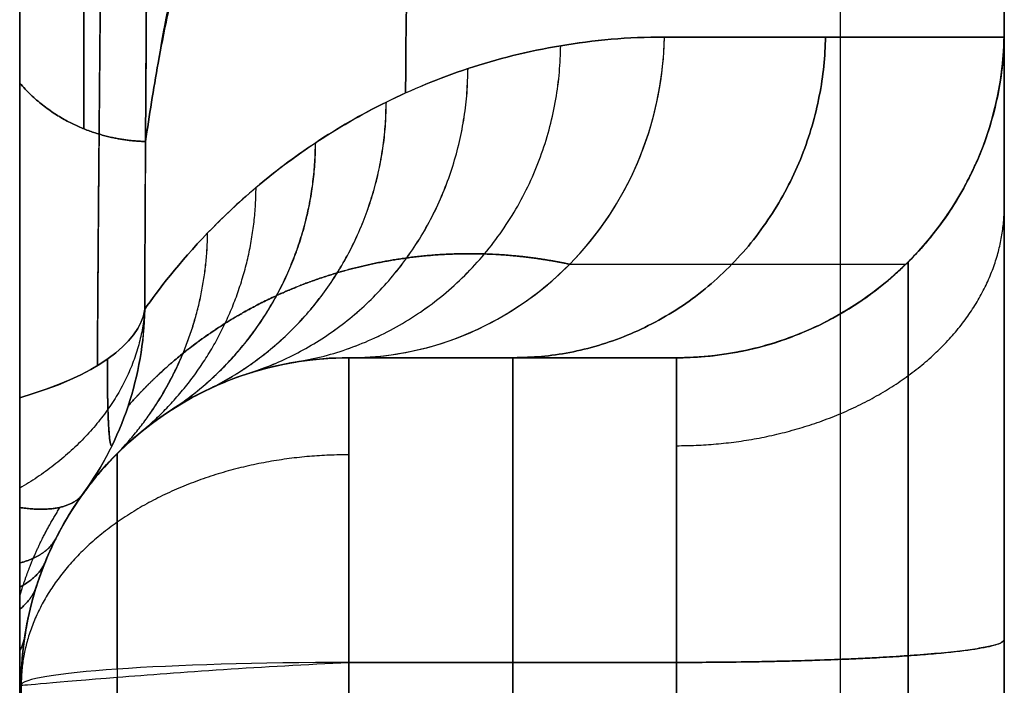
# Model space of a CAD drawing. Header units: millimetres. Extents: x 0 to 322, y -110 to 60.
# Tile 243 of 256: x 319 to 322, y -14 to -12. Entities that reach past the tile are written whole.
import ezdxf

# ---------------------------------------------------------------- set-up
doc = ezdxf.new("R2010")
doc.units = ezdxf.units.MM
doc.layers.add('Layer 01', color=7, linetype='Continuous', true_color=0x000000)

msp = doc.modelspace()

# ---------------------------------------------------------------- linework, layer by layer
at = {"layer": 'Layer 01'}
for p, q in [((318.9956, -35.651), (318.9956, 35.651)), ((322, -4.6168, 11.2226), (322, -17.5, 11.2226)), ((322, -4.6168, -11.2226), (322, -17.5, -11.2226)), ((321.5, -17.5, 7.2487), (321.5, -5.5433, 2.2961)), ((321.5, -17.5, -7.2487), (321.5, -5.5433, -2.2961)), ((322, -17.5, -6.7075), (322, -6.1785, -2.018)), ((322, -6.4997), (322, -17.5)), ((319.1908, -11.4332, 32.7626), (319.1908, -12.301, 32.4467)), ((319.1908, -12.301, -32.4467), (319.1908, -11.4332, -32.7626)), ((320, -13, -18.5103), (320, -13, -22.2482)), ((320.5647, -13, 20.3793), (320, -13, 20.3793)), ((320, -13, -20.3793), (320.5647, -13, -20.3793)), ((320.5, -13, 20.5794), (320.5, -13, 18.5103)), ((320.5, -13, -18.5103), (320.5, -13, -20.5794)), ((321, -13, 18.5103), (321, -13, 19.1084))]:
    msp.add_line(p, q, dxfattribs=at)
at = {"layer": 'Layer 01', "extrusion": (-6.5802e-18, -2.91256e-09, -1)}
msp.add_arc((-321, -12, -18.5103), 1, 180, 270, dxfattribs=at)
at = {"layer": 'Layer 01', "extrusion": (1.92347e-10, -3.6407e-09, 1)}
msp.add_arc((321, -12, -18.5103), 1, 270, 360, dxfattribs=at)
at = {"layer": 'Layer 01'}
for centre in [(321, -12, 18.8973), (321, -12, -18.8973)]:
    msp.add_arc(centre, 1, 270, 0, dxfattribs=at)
at = {"layer": 'Layer 01', "extrusion": (0.268446, 4.4136e-09, 0.963295)}
msp.add_arc((-12, -314.2268, 64.4711), 1, 180, 268.796, dxfattribs=at)
at = {"layer": 'Layer 01', "extrusion": (0.003268, 0.928998, -0.370071)}
msp.add_arc((-318.4217, -34.2471, 1.0386), 1, 182.9411, 231.8255, dxfattribs=at)
at = {"layer": 'Layer 01', "extrusion": (0.003267, 0.928998, 0.37007)}
msp.add_arc((-318.4217, 34.2472, 1.0381), 1, 128.1745, 177.0589, dxfattribs=at)
at = {"layer": 'Layer 01', "extrusion": (0.049091, 0.067992, 0.996477)}
msp.add_arc((-265.6389, -178.0506, -17.3293), 1, 179.9974, 214.6332, dxfattribs=at)
at = {"layer": 'Layer 01', "extrusion": (0.049095, 0.067991, -0.996477)}
msp.add_arc((-265.6308, 178.0627, -17.3281), 1, 145.3642, 180, dxfattribs=at)
at = {"layer": 'Layer 01', "extrusion": (-1.858e-10, -1.79883e-09, 1)}
msp.add_arc((320, -14, 18.5103), 1, 90, 180, dxfattribs=at)
at = {"layer": 'Layer 01', "extrusion": (8.29772e-11, -1.73567e-09, -1)}
msp.add_arc((-320, -14, 18.5103), 1, 0, 90, dxfattribs=at)
at = {"layer": 'Layer 01', "extrusion": (1, -6.94927e-09, 8.18822e-09)}
msp.add_arc((-14, 18.5103, 320), 1, 274.0068, 0, dxfattribs=at)
at = {"layer": 'Layer 01', "extrusion": (1, -5.52813e-09, -2.72939e-09)}
msp.add_arc((-14, -18.5103, 320), 1, 0, 85.9933, dxfattribs=at)
at = {"layer": 'Layer 01', "extrusion": (-1, 0, 0)}
for centre, start, end in [((14, 18.5103, -320.5), 180, 265.9932), ((14, -18.5103, -320.5), 94.0068, 180)]:
    msp.add_arc(centre, 1, start, end, dxfattribs=at)
at = {"layer": 'Layer 01', "extrusion": (-1, -3.96789e-11, -5.50033e-11)}
msp.add_arc((14, -18.5103, -321), 1, 94.0068, 180, dxfattribs=at)
at = {"layer": 'Layer 01', "extrusion": (-1, -4.4491e-31, 4.14836e-31)}
msp.add_arc((14, 18.5103, -321), 1, 180, 265.9932, dxfattribs=at)
at = {"layer": 'Layer 01', "extrusion": (0, 0, -1)}
for centre in [(-320, -14, -25.3551), (-320, -14, 25.3551)]:
    msp.add_arc(centre, 1, 360, 67.9313, dxfattribs=at)
at = {"layer": 'Layer 01', "extrusion": (9.13199e-07, -0.997556, 0.069873)}
msp.add_arc((320, -19.4433, 12.6727), 1, 90, 180, dxfattribs=at)
at = {"layer": 'Layer 01', "extrusion": (1, -1.89503e-09, 2.01927e-08)}
msp.add_arc((0, -181.3591, 320), 199.3591, 94.006782, 98.796893, dxfattribs=at)
at = {"layer": 'Layer 01', "extrusion": (1, -1.10139e-09, -7.20406e-09)}
msp.add_arc((0, 181.3591, 320), 199.3591, 261.203107, 265.993218, dxfattribs=at)
at = {"layer": 'Layer 01', "extrusion": (-1, -1.47817e-13, 1.66805e-12)}
msp.add_arc((0, -181.3591, -321), 199.3591, 84.938565, 85.993218, dxfattribs=at)
at = {"layer": 'Layer 01', "extrusion": (-1, 8.68971e-11, 9.80778e-10)}
msp.add_arc((0.0002, 181.3591, -321), 199.3591, 274.006738, 275.06139, dxfattribs=at)
at = {"layer": 'Layer 01'}
for points, knots in [([(318.9956, -13.1223, 32.9303), (318.9956, -12.0762, 33.3501), (318.9956, -11.0106, 33.7239), (318.9956, -8.8585, 34.3676), (318.9956, -7.7712, 34.6379), (318.9956, -5.5736, 35.0729), (318.9956, -4.463, 35.2376), (318.9956, -2.2189, 35.4577), (318.9956, -1.096, 35.5121), (318.9956, 0.5897, 35.5107), (318.9956, 1.1518, 35.4964), (318.9956, 2.2764, 35.44), (318.9956, 2.8391, 35.3978), (318.9956, 4.5142, 35.2307), (318.9956, 5.6185, 35.0653), (318.9956, 8.8952, 34.4129), (318.9956, 11.0314, 33.7694), (318.9956, 13.1223, 32.9303)], [0, 0, 0, 0, 3.366062, 3.366062, 6.732124, 6.732124, 10.098186, 10.098186, 13.464247, 13.464247, 15.147278, 15.147278, 16.830309, 16.830309, 20.196371, 20.196371, 26.928495, 26.928495, 26.928495, 26.928495]), ([(318.9956, 13.1223, -32.9303), (318.9956, 12.0762, -33.3501), (318.9956, 11.0106, -33.7239), (318.9956, 8.8585, -34.3676), (318.9956, 7.7712, -34.6379), (318.9956, 5.5736, -35.0729), (318.9956, 4.463, -35.2376), (318.9956, 2.2189, -35.4577), (318.9956, 1.096, -35.5121), (318.9956, -0.5897, -35.5107), (318.9956, -1.1518, -35.4964), (318.9956, -2.2764, -35.44), (318.9956, -2.8391, -35.3978), (318.9956, -4.5142, -35.2307), (318.9956, -5.6185, -35.0653), (318.9956, -8.8952, -34.4129), (318.9956, -11.0314, -33.7694), (318.9956, -13.1223, -32.9303)], [0, 0, 0, 0, 3.366062, 3.366062, 6.732124, 6.732124, 10.098186, 10.098186, 13.464247, 13.464247, 15.147278, 15.147278, 16.830309, 16.830309, 20.196371, 20.196371, 26.928495, 26.928495, 26.928495, 26.928495]), ([(322, -7.5756, 19.3518), (321.6151, -7.9619, 20.4132), (321.2722, -8.3509, 21.482), (320.67, -9.1343, 23.6343), (320.4107, -9.5286, 24.7178), (319.7999, -10.642, 27.7767), (319.5421, -11.3669, 29.7685), (319.4181, -12.1005, 31.7839)], [0, 0, 0, 0, 3.555954, 3.555954, 7.111908, 7.111908, 13.526934, 13.526934, 13.526934, 13.526934]), ([(319.4181, -12.1005, -31.7839), (319.5421, -11.3669, -29.7685), (319.7999, -10.642, -27.7767), (320.4107, -9.5286, -24.7178), (320.67, -9.1343, -23.6343), (321.2722, -8.3509, -21.482), (321.6151, -7.9619, -20.4132), (322, -7.5756, -19.3518)], [0, 0, 0, 0, 6.415026, 6.415026, 9.97098, 9.97098, 13.526934, 13.526934, 13.526934, 13.526934]), ([(322, -7.6279, 19.5032), (321.9886, -7.6393, 19.5345), (321.9773, -7.6507, 19.5658), (321.966, -7.6621, 19.5971), (321.9208, -7.7077, 19.7223), (321.8762, -7.7534, 19.8477), (321.8322, -7.7991, 19.9732), (321.7881, -7.8449, 20.0987), (321.7447, -7.8907, 20.2245), (321.7018, -7.9365, 20.3504), (321.6589, -7.9824, 20.4763), (321.6165, -8.0284, 20.6023), (321.5748, -8.0743, 20.7286), (321.533, -8.1203, 20.8548), (321.4918, -8.1664, 20.9812), (321.4512, -8.2125, 21.1078), (321.4106, -8.2586, 21.2344), (321.3706, -8.3048, 21.3611), (321.3311, -8.351, 21.488), (321.2917, -8.3972, 21.6149), (321.2528, -8.4435, 21.7419), (321.2145, -8.4898, 21.8691), (321.1761, -8.5362, 21.9963), (321.1384, -8.5826, 22.1237), (321.1012, -8.629, 22.2512), (321.0641, -8.6755, 22.3787), (321.0275, -8.722, 22.5063), (320.9915, -8.7685, 22.6341), (320.9555, -8.8151, 22.7619), (320.92, -8.8617, 22.8898), (320.8852, -8.9083, 23.0179), (320.8503, -8.955, 23.146), (320.816, -9.0017, 23.2742), (320.7823, -9.0484, 23.4025), (320.7149, -9.1419, 23.6592), (320.6498, -9.2356, 23.9165), (320.587, -9.3295, 24.1742), (320.5556, -9.3765, 24.3031), (320.5248, -9.4234, 24.4321), (320.4946, -9.4705, 24.5612), (320.4643, -9.5175, 24.6903), (320.4347, -9.5646, 24.8195), (320.4056, -9.6117, 24.9489), (320.3765, -9.6588, 25.0782), (320.348, -9.7059, 25.2077), (320.3201, -9.7531, 25.3372), (320.2922, -9.8003, 25.4668), (320.2649, -9.8476, 25.5965), (320.2382, -9.8948, 25.7263), (320.2114, -9.9421, 25.8561), (320.1853, -9.9894, 25.986), (320.1597, -10.0368, 26.116), (320.1341, -10.0841, 26.246), (320.1091, -10.1315, 26.376), (320.0847, -10.1789, 26.5062), (320.0603, -10.2263, 26.6364), (320.0365, -10.2738, 26.7667), (320.0132, -10.3213, 26.8971), (319.99, -10.3687, 27.0275), (319.9673, -10.4163, 27.158), (319.9452, -10.4638, 27.2885), (319.9232, -10.5114, 27.4191), (319.9017, -10.5589, 27.5497), (319.8808, -10.6066, 27.6805), (319.8703, -10.6304, 27.7458), (319.86, -10.6542, 27.8112), (319.8498, -10.678, 27.8766), (319.8295, -10.7256, 28.0075), (319.8098, -10.7733, 28.1383), (319.7906, -10.821, 28.2693), (319.7715, -10.8687, 28.4003), (319.7529, -10.9164, 28.5313), (319.7349, -10.9641, 28.6625), (319.7169, -11.0119, 28.7936), (319.6995, -11.0596, 28.9248), (319.6827, -11.1074, 29.056), (319.6659, -11.1552, 29.1873), (319.6497, -11.203, 29.3186), (319.634, -11.2509, 29.45), (319.6184, -11.2987, 29.5814), (319.6033, -11.3466, 29.7128), (319.5889, -11.3944, 29.8443), (319.5744, -11.4423, 29.9758), (319.5605, -11.4902, 30.1074), (319.5472, -11.5381, 30.239), (319.5339, -11.586, 30.3706), (319.5212, -11.634, 30.5023), (319.5091, -11.6819, 30.634), (319.4969, -11.7299, 30.7657), (319.4854, -11.7778, 30.8975), (319.4744, -11.8258, 31.0293), (319.464, -11.8716, 31.155), (319.4541, -11.9173, 31.2807), (319.4447, -11.9631, 31.4065), (319.4353, -12.0089, 31.5323), (319.4265, -12.0547, 31.6581), (319.4181, -12.1005, 31.7839)], [-13.362069, -13.362069, -13.362069, -13.362069, -13.25655, -13.25655, -13.25655, -12.834467, -12.834467, -12.834467, -12.412384, -12.412384, -12.412384, -11.990301, -11.990301, -11.990301, -11.568219, -11.568219, -11.568219, -11.146136, -11.146136, -11.146136, -10.724053, -10.724053, -10.724053, -10.301971, -10.301971, -10.301971, -9.879888, -9.879888, -9.879888, -9.457806, -9.457806, -9.457806, -9.035723, -9.035723, -9.035723, -8.19152, -8.19152, -8.19152, -7.769438, -7.769438, -7.769438, -7.347355, -7.347355, -7.347355, -6.925272, -6.925272, -6.925272, -6.50319, -6.50319, -6.50319, -6.081107, -6.081107, -6.081107, -5.659025, -5.659025, -5.659025, -5.236942, -5.236942, -5.236942, -4.81486, -4.81486, -4.81486, -4.392777, -4.392777, -4.392777, -4.181738, -4.181738, -4.181738, -3.759656, -3.759656, -3.759656, -3.337573, -3.337573, -3.337573, -2.915491, -2.915491, -2.915491, -2.493408, -2.493408, -2.493408, -2.071326, -2.071326, -2.071326, -1.649243, -1.649243, -1.649243, -1.227161, -1.227161, -1.227161, -0.805078, -0.805078, -0.805078, -0.402552, -0.402552, -0.402552, 0, 0, 0, 0]), ([(319.4181, -12.1005, -31.7839), (319.4203, -12.0885, -31.7509), (319.4225, -12.0765, -31.718), (319.4248, -12.0645, -31.685), (319.4338, -12.0165, -31.553), (319.4434, -11.9684, -31.4211), (319.4536, -11.9204, -31.2893), (319.4638, -11.8724, -31.1574), (319.4745, -11.8245, -31.0256), (319.4859, -11.7765, -30.8938), (319.4973, -11.7285, -30.762), (319.5092, -11.6806, -30.6303), (319.5217, -11.6326, -30.4986), (319.5343, -11.5847, -30.3669), (319.5474, -11.5368, -30.2353), (319.5611, -11.4889, -30.1037), (319.5748, -11.441, -29.9722), (319.5891, -11.3931, -29.8406), (319.6039, -11.3452, -29.7092), (319.6188, -11.2974, -29.5777), (319.6343, -11.2495, -29.4463), (319.6503, -11.2017, -29.315), (319.6664, -11.1539, -29.1836), (319.683, -11.1061, -29.0523), (319.7002, -11.0583, -28.9211), (319.7174, -11.0105, -28.7899), (319.7352, -10.9628, -28.6588), (319.7536, -10.9151, -28.5277), (319.772, -10.8673, -28.3966), (319.791, -10.8196, -28.2657), (319.8105, -10.772, -28.1347), (319.8301, -10.7243, -28.0038), (319.8502, -10.6766, -27.873), (319.8709, -10.629, -27.7422), (319.8917, -10.5814, -27.6115), (319.913, -10.5338, -27.4808), (319.9349, -10.4863, -27.3502), (319.9568, -10.4387, -27.2196), (319.9792, -10.3912, -27.0891), (320.0023, -10.3437, -26.9587), (320.0253, -10.2962, -26.8283), (320.049, -10.2487, -26.698), (320.0732, -10.2013, -26.5677), (320.0853, -10.1776, -26.5026), (320.0976, -10.1539, -26.4375), (320.11, -10.1302, -26.3725), (320.1348, -10.0828, -26.2423), (320.1602, -10.0354, -26.1123), (320.1862, -9.9881, -25.9824), (320.2121, -9.9408, -25.8525), (320.2387, -9.8935, -25.7226), (320.2658, -9.8463, -25.5929), (320.293, -9.799, -25.4632), (320.3207, -9.7518, -25.3336), (320.349, -9.7047, -25.2041), (320.3773, -9.6575, -25.0746), (320.4062, -9.6104, -24.9452), (320.4357, -9.5633, -24.816), (320.4652, -9.5162, -24.6867), (320.4952, -9.4691, -24.5575), (320.5258, -9.4222, -24.4285), (320.5565, -9.3752, -24.2995), (320.5877, -9.3282, -24.1706), (320.6195, -9.2813, -24.0418), (320.6513, -9.2344, -23.913), (320.6836, -9.1875, -23.7844), (320.7166, -9.1407, -23.6559), (320.7495, -9.0939, -23.5273), (320.783, -9.0471, -23.3989), (320.8171, -9.0004, -23.2707), (320.8512, -8.9537, -23.1424), (320.8859, -8.907, -23.0143), (320.9212, -8.8604, -22.8863), (320.9564, -8.8138, -22.7584), (320.9923, -8.7672, -22.6305), (321.0287, -8.7207, -22.5028), (321.0651, -8.6742, -22.3751), (321.1021, -8.6277, -22.2476), (321.1396, -8.5813, -22.1202), (321.1772, -8.5349, -21.9928), (321.2153, -8.4886, -21.8655), (321.254, -8.4423, -21.7385), (321.3314, -8.3497, -21.4843), (321.4112, -8.2573, -21.2307), (321.4932, -8.1651, -20.9778), (321.5342, -8.1191, -20.8513), (321.5757, -8.073, -20.725), (321.6179, -8.0271, -20.5989), (321.66, -7.9811, -20.4728), (321.7028, -7.9353, -20.3468), (321.746, -7.8894, -20.221), (321.7873, -7.8457, -20.1011), (321.8291, -7.8021, -19.9813), (321.8715, -7.7585, -19.8617), (321.9138, -7.7149, -19.742), (321.9566, -7.6713, -19.6225), (322, -7.6279, -19.5032)], [-13.362069, -13.362069, -13.362069, -13.362069, -13.25655, -13.25655, -13.25655, -12.834467, -12.834467, -12.834467, -12.412385, -12.412385, -12.412385, -11.990303, -11.990303, -11.990303, -11.56822, -11.56822, -11.56822, -11.146138, -11.146138, -11.146138, -10.724055, -10.724055, -10.724055, -10.301973, -10.301973, -10.301973, -9.87989, -9.87989, -9.87989, -9.457808, -9.457808, -9.457808, -9.035725, -9.035725, -9.035725, -8.613643, -8.613643, -8.613643, -8.19156, -8.19156, -8.19156, -7.769478, -7.769478, -7.769478, -7.558439, -7.558439, -7.558439, -7.136356, -7.136356, -7.136356, -6.714274, -6.714274, -6.714274, -6.292191, -6.292191, -6.292191, -5.870108, -5.870108, -5.870108, -5.448026, -5.448026, -5.448026, -5.025943, -5.025943, -5.025943, -4.603861, -4.603861, -4.603861, -4.181778, -4.181778, -4.181778, -3.759696, -3.759696, -3.759696, -3.337613, -3.337613, -3.337613, -2.91553, -2.91553, -2.91553, -2.493448, -2.493448, -2.493448, -1.649244, -1.649244, -1.649244, -1.227162, -1.227162, -1.227162, -0.805079, -0.805079, -0.805079, -0.402553, -0.402553, -0.402553, 0, 0, 0, 0]), ([(318.9956, -12.1614, 32.4884), (318.9956, -12.0375, 32.198), (318.9956, -11.9094, 31.9096), (318.9956, -11.6986, 31.4855), (318.9956, -11.6257, 31.3455), (318.9956, -11.5041, 31.1423), (318.9956, -11.4617, 31.0754), (318.9956, -11.3902, 30.9813), (318.9956, -11.3651, 30.9506), (318.9956, -11.3216, 30.9099), (318.9956, -11.3063, 30.8971), (318.9956, -11.2712, 30.8784), (318.9956, -11.2491, 30.8731), (318.9956, -11.215, 30.894), (318.9956, -11.2068, 30.9142), (318.9956, -11.196, 30.952), (318.9956, -11.1933, 30.9717), (318.9956, -11.1884, 31.0304), (318.9956, -11.1893, 31.0695), (318.9956, -11.1964, 31.1868), (318.9956, -11.2071, 31.2647), (318.9956, -11.2451, 31.4961), (318.9956, -11.279, 31.6486), (318.9956, -11.3895, 32.1044), (318.9956, -11.476, 32.4054), (318.9956, -11.567, 32.7047)], [0, 0, 0, 0, 0.944875, 0.944875, 1.417312, 1.417312, 1.653531, 1.653531, 1.77164, 1.77164, 1.830695, 1.830695, 1.88975, 1.88975, 1.948804, 1.948804, 2.007859, 2.007859, 2.125968, 2.125968, 2.362187, 2.362187, 2.834624, 2.834624, 3.779499, 3.779499, 3.779499, 3.779499]), ([(318.9956, -11.567, -32.7047), (318.9956, -11.4751, -32.4025), (318.9956, -11.3879, -32.0989), (318.9956, -11.2766, -31.6382), (318.9956, -11.2425, -31.4839), (318.9956, -11.205, -31.2499), (318.9956, -11.1946, -31.1715), (318.9956, -11.189, -31.0532), (318.9956, -11.1885, -31.0134), (318.9956, -11.1958, -30.9545), (318.9956, -11.1995, -30.9347), (318.9956, -11.2148, -30.898), (318.9956, -11.2289, -30.8801), (318.9956, -11.2683, -30.8755), (318.9956, -11.2873, -30.8857), (318.9956, -11.3199, -30.908), (318.9956, -11.3346, -30.9214), (318.9956, -11.3758, -30.9632), (318.9956, -11.4003, -30.9939), (318.9956, -11.4703, -31.0885), (318.9956, -11.5118, -31.1546), (318.9956, -11.6313, -31.3561), (318.9956, -11.7035, -31.4949), (318.9956, -11.9118, -31.9151), (318.9956, -12.0387, -32.2008), (318.9956, -12.1614, -32.4884)], [0, 0, 0, 0, 0.944841, 0.944841, 1.417262, 1.417262, 1.653472, 1.653472, 1.771578, 1.771578, 1.83063, 1.83063, 1.889683, 1.889683, 1.948735, 1.948735, 2.007788, 2.007788, 2.125893, 2.125893, 2.362104, 2.362104, 2.834524, 2.834524, 3.779366, 3.779366, 3.779366, 3.779366]), ([(322, -12, 18.5103), (322, -12, 18.4516), (322, -12.0039, 18.3638), (322, -12.0135, 18.2764), (322, -12.0212, 18.2182), (322, -12.0255, 18.1906), (322, -12.0417, 18.0993), (322, -12.0553, 18.039), (322, -12.0881, 17.9199), (322, -12.1066, 17.8629), (322, -12.1747, 17.6827), (322, -12.2304, 17.5692), (322, -12.3681, 17.3465), (322, -12.448, 17.2422), (322, -12.5818, 17.0985), (322, -12.6287, 17.0529), (322, -12.7267, 16.9666), (322, -12.7792, 16.9248), (322, -12.8834, 16.8497), (322, -12.964, 16.7973), (322, -13.0483, 16.7509), (322, -13.1054, 16.7212), (322, -13.1355, 16.7065), (322, -13.2198, 16.6677), (322, -13.3056, 16.6329), (322, -13.3938, 16.6041), (322, -13.4531, 16.5863), (322, -13.4847, 16.5776), (322, -13.6271, 16.5418), (322, -13.7428, 16.5234), (322, -13.8603, 16.5152)], [0, 0, 0, 0, 0.187758, 0.281636, 0.281636, 0.375515, 0.375515, 0.563273, 0.563273, 0.75103, 0.75103, 1.126545, 1.126545, 1.50206, 1.50206, 1.689818, 1.689818, 1.877575, 1.877575, 2.065333, 2.159212, 2.159212, 2.25309, 2.25309, 2.440848, 2.534727, 2.534727, 2.628605, 2.628605, 3.004121, 3.004121, 3.004121, 3.004121]), ([(322, -13.8603, -16.5152), (322, -13.8017, -16.5193), (322, -13.7144, -16.5293), (322, -13.6279, -16.545), (322, -13.5704, -16.5568), (322, -13.5432, -16.5629), (322, -13.4532, -16.5855), (322, -13.394, -16.6033), (322, -13.2775, -16.6443), (322, -13.2219, -16.6667), (322, -13.0469, -16.7473), (322, -12.9376, -16.8108), (322, -12.7251, -16.9637), (322, -12.6265, -17.0506), (322, -12.4926, -17.1942), (322, -12.4504, -17.2441), (322, -12.3711, -17.348), (322, -12.3331, -17.4033), (322, -12.2655, -17.5125), (322, -12.2189, -17.5965), (322, -12.1784, -17.6839), (322, -12.1528, -17.7428), (322, -12.1402, -17.7739), (322, -12.1074, -17.8607), (322, -12.0787, -17.9488), (322, -12.0561, -18.0387), (322, -12.0425, -18.0991), (322, -12.036, -18.1313), (322, -12.0103, -18.2758), (322, -12, -18.3925), (322, -12, -18.5103)], [0, 0, 0, 0, 0.187758, 0.281636, 0.281636, 0.375515, 0.375515, 0.563273, 0.563273, 0.75103, 0.75103, 1.126545, 1.126545, 1.50206, 1.50206, 1.689818, 1.689818, 1.877575, 1.877575, 2.065333, 2.159212, 2.159212, 2.25309, 2.25309, 2.440848, 2.534727, 2.534727, 2.628605, 2.628605, 3.004121, 3.004121, 3.004121, 3.004121]), ([(320.9631, -12.021, 22.5166), (320.8518, -12.021, 22.9159), (320.7463, -12.0306, 23.3157), (320.5465, -12.0642, 24.1165), (320.4522, -12.0882, 24.5177), (320.2749, -12.1467, 25.3215), (320.1919, -12.1812, 25.7242), (320.037, -12.2576, 26.5314), (319.9651, -12.2995, 26.9359), (319.8326, -12.3875, 27.7469), (319.7719, -12.4337, 28.1536), (319.6619, -12.5268, 28.9686), (319.6127, -12.5737, 29.3765), (319.482, -12.7096, 30.6026), (319.4178, -12.794, 31.4227), (319.3771, -12.8517, 32.2476)], [0, 0, 0, 0, 1.240003, 1.240003, 2.480005, 2.480005, 3.720008, 3.720008, 4.960011, 4.960011, 6.200013, 6.200013, 7.440016, 7.440016, 9.920021, 9.920021, 9.920021, 9.920021]), ([(319.3771, -12.8517, -32.2476), (319.4178, -12.794, -31.4226), (319.482, -12.7096, -30.603), (319.6559, -12.5287, -28.9703), (319.7656, -12.4321, -28.1572), (319.9643, -12.3, -26.9404), (320.0363, -12.258, -26.5351), (320.1915, -12.1814, -25.726), (320.2747, -12.1468, -25.3225), (320.4522, -12.0882, -24.5176), (320.5466, -12.0642, -24.1162), (320.7464, -12.0306, -23.3151), (320.8519, -12.021, -22.9155), (320.9631, -12.021, -22.5166)], [0, 0, 0, 0, 2.480069, 2.480069, 4.960138, 4.960138, 6.200172, 6.200172, 7.440207, 7.440207, 8.680241, 8.680241, 9.920276, 9.920276, 9.920276, 9.920276]), ([(320, -13, 22.2482), (320.1123, -13, 22.2795), (320.2333, -12.979, 22.3132), (320.4676, -12.884, 22.3785), (320.5803, -12.8097, 22.41), (320.7676, -12.6193, 22.4621), (320.8415, -12.5039, 22.4827), (320.9379, -12.2626, 22.5096), (320.9607, -12.1376, 22.516), (320.9631, -12.021, 22.5166)], [-1.559468, -1.559468, -1.559468, -1.559468, -1.169601, -1.169601, -0.779734, -0.779734, -0.389867, -0.389867, 0, 0, 0, 0]), ([(321.9998, -12.021, -19.2836), (321.9985, -12.084, -19.2833), (321.9911, -12.1484, -19.2821), (321.9703, -12.244, -19.2784), (321.9618, -12.2757, -19.2769), (321.9466, -12.3227, -19.2742), (321.9412, -12.3383, -19.2733), (321.9295, -12.3691, -19.2712), (321.9227, -12.3859, -19.27), (321.8927, -12.4546, -19.2647), (321.8627, -12.5098, -19.2595), (321.8079, -12.5902, -19.2498), (321.788, -12.6166, -19.2463), (321.7558, -12.6551, -19.2407), (321.739, -12.674, -19.2377), (321.7214, -12.6925, -19.2346), (321.7095, -12.7048, -19.2325), (321.7019, -12.7123, -19.2312), (321.6604, -12.7527, -19.2239), (321.6158, -12.7905, -19.2161), (321.5356, -12.8451, -19.2021), (321.5067, -12.8628, -19.197), (321.4601, -12.888, -19.1888), (321.436, -12.9003, -19.1846), (321.4108, -12.9118, -19.1802), (321.3937, -12.9193, -19.1772), (321.3838, -12.9234, -19.1754), (321.3458, -12.9389, -19.1688), (321.3151, -12.9496, -19.1634), (321.2535, -12.9679, -19.1526), (321.2238, -12.9752, -19.1474), (321.1283, -12.9938, -19.1309), (321.0637, -13, -19.1195), (321, -13, -19.1084)], [0, 0, 0, 0, 0.19539, 0.19539, 0.293086, 0.293086, 0.341933, 0.341933, 0.390781, 0.390781, 0.586171, 0.586171, 0.683867, 0.683867, 0.732714, 0.757138, 0.757138, 0.781562, 0.781562, 0.976952, 0.976952, 1.074648, 1.074648, 1.123495, 1.147919, 1.147919, 1.172343, 1.172343, 1.270038, 1.270038, 1.367733, 1.367733, 1.563124, 1.563124, 1.563124, 1.563124]), ([(321, -13, 19.1084), (321.0262, -13, 19.113), (321.0553, -12.999, 19.1181), (321.1033, -12.9948, 19.1264), (321.12, -12.9929, 19.1293), (321.1462, -12.9893, 19.1339), (321.1551, -12.9879, 19.1355), (321.1733, -12.9849, 19.1386), (321.1843, -12.9829, 19.1406), (321.2227, -12.9754, 19.1473), (321.2535, -12.9679, 19.1527), (321.2997, -12.9542, 19.1608), (321.3151, -12.9492, 19.1635), (321.3457, -12.9385, 19.1688), (321.3595, -12.9333, 19.1712), (321.443, -12.8994, 19.1857), (321.5037, -12.8663, 19.1964), (321.5842, -12.8123, 19.2105), (321.6092, -12.7936, 19.2149), (321.6442, -12.765, 19.221), (321.661, -12.7506, 19.224), (321.6769, -12.7362, 19.2268), (321.6872, -12.7265, 19.2286), (321.6911, -12.7228, 19.2293), (321.7465, -12.6689, 19.239), (321.7896, -12.617, 19.2466), (321.8444, -12.5366, 19.2563), (321.8611, -12.5094, 19.2592), (321.8837, -12.4683, 19.2631), (321.8908, -12.4546, 19.2644), (321.9043, -12.4271, 19.2668), (321.9101, -12.4147, 19.2678), (321.9695, -12.2784, 19.2782), (321.9971, -12.1471, 19.2831), (321.9998, -12.021, 19.2836)], [-1.565154, -1.565154, -1.565154, -1.565154, -1.467332, -1.467332, -1.418421, -1.418421, -1.393965, -1.393965, -1.36951, -1.36951, -1.271688, -1.271688, -1.222777, -1.222777, -1.173865, -1.173865, -0.978221, -0.978221, -0.880399, -0.880399, -0.831488, -0.807032, -0.807032, -0.782577, -0.782577, -0.586933, -0.586933, -0.489111, -0.489111, -0.4402, -0.4402, -0.391288, -0.391288, 0, 0, 0, 0]), ([(319.1893, -13.4146, 32.2), (319.2067, -13.3904, 31.4904), (319.2343, -13.3539, 30.72), (319.3187, -13.2654, 29.0578), (319.3759, -13.2132, 28.166), (319.4546, -13.1618, 27.1985), (319.4555, -13.1612, 27.1873), (319.4576, -13.1599, 27.1611), (319.4609, -13.1578, 27.122), (319.4684, -13.153, 27.0306), (319.4837, -13.1435, 26.848), (319.5153, -13.1249, 26.4834), (319.544, -13.1098, 26.172), (319.6034, -13.081, 25.5508), (319.6458, -13.0636, 25.1385), (319.6938, -13.048, 24.7026), (319.6971, -13.047, 24.6731), (319.7032, -13.0451, 24.618), (319.7123, -13.0422, 24.5357), (319.7339, -13.0359, 24.3446), (319.7776, -13.0244, 23.9673), (319.8159, -13.0167, 23.6519), (319.8934, -13.0043, 23.0319), (319.9464, -13, 22.6329), (320, -13, 22.2482)], [-10.000032, -10.000032, -10.000032, -10.000032, -7.500024, -7.500024, -5.000016, -5.000016, -4.960953, -4.960953, -4.921891, -4.843765, -4.687515, -4.375014, -3.750012, -3.750012, -2.500008, -2.500008, -2.421883, -2.421883, -2.343757, -2.187507, -1.875006, -1.250004, -1.250004, 0, 0, 0, 0]), ([(320, -13, -22.2482), (319.8928, -13, -23.0175), (319.7882, -13.0173, -23.8443), (319.6879, -13.0499, -24.756), (319.6853, -13.0508, -24.7797), (319.6797, -13.0527, -24.831), (319.6714, -13.0555, -24.9081), (319.652, -13.0624, -25.0879), (319.6143, -13.0769, -25.4484), (319.5835, -13.0906, -25.7584), (319.5241, -13.1194, -26.3799), (319.4873, -13.1405, -26.7963), (319.4522, -13.1634, -27.2277), (319.4509, -13.1643, -27.2444), (319.4485, -13.1658, -27.2741), (319.4449, -13.1682, -27.3186), (319.4366, -13.1738, -27.4221), (319.4205, -13.1849, -27.6279), (319.4074, -13.1945, -27.8022), (319.382, -13.2135, -28.148), (319.3663, -13.2262, -28.3747), (319.3224, -13.2636, -29.0434), (319.2976, -13.2876, -29.474), (319.2343, -13.3539, -30.7204), (319.2067, -13.3904, -31.4905), (319.1893, -13.4146, -32.2)], [-10.000115, -10.000115, -10.000115, -10.000115, -7.500086, -7.500086, -7.421961, -7.421961, -7.343835, -7.187583, -6.875079, -6.250072, -6.250072, -5.000058, -5.000058, -4.960995, -4.960995, -4.921932, -4.843806, -4.687554, -4.37505, -4.37505, -3.750043, -3.750043, -2.500029, -2.500029, 0, 0, 0, 0]), ([(319, -14, 31.7157), (319, -13.8865, 31.8159), (319.0192, -13.7861, 31.9009), (319.0472, -13.6964, 31.975), (319.0498, -13.6882, 31.9818), (319.0543, -13.6748, 31.9928), (319.0612, -13.6549, 32.0091), (319.0687, -13.6355, 32.025), (319.0843, -13.5971, 32.0561), (319.0957, -13.5723, 32.076), (319.1321, -13.5004, 32.1334), (319.1596, -13.4557, 32.1683), (319.1893, -13.4146, 32.2)], [0, 0, 0, 0, 0.3965342, 0.3965342, 0.4213175, 0.4213175, 0.4461009, 0.4956677, 0.4956677, 0.5948012, 0.5948012, 0.7930683, 0.7930683, 0.7930683, 0.7930683]), ([(319.1893, -13.4146, -32.2), (319.1299, -13.4969, -32.1366), (319.0794, -13.5934, -32.0602), (319.0434, -13.7084, -31.9651), (319.0423, -13.7123, -31.9619), (319.0391, -13.7231, -31.9529), (319.0344, -13.7394, -31.9393), (319.0301, -13.7564, -31.9252), (319.0218, -13.7909, -31.8962), (319.017, -13.8149, -31.8759), (319.0048, -13.8896, -31.8121), (319, -13.9432, -31.7658), (319, -14, -31.7157)], [-0.7933947, -0.7933947, -0.7933947, -0.7933947, -0.3966973, -0.3966973, -0.3719038, -0.3719038, -0.3471102, -0.297523, -0.297523, -0.1983487, -0.1983487, 0, 0, 0, 0]), ([(318.9956, -14.038, 31.8018), (318.9956, -13.9969, 31.8199), (318.9956, -13.9689, 31.8566), (318.9956, -13.9191, 31.9286), (318.9956, -13.8969, 31.9665), (318.9956, -13.8309, 32.0804), (318.9956, -13.7884, 32.1572), (318.9956, -13.6563, 32.385), (318.9956, -13.5631, 32.5339), (318.9956, -13.4572, 32.6742)], [0, 0, 0, 0, 0.132087, 0.132087, 0.264174, 0.264174, 0.528349, 0.528349, 1.056697, 1.056697, 1.056697, 1.056697]), ([(318.9956, -13.4572, -32.6742), (318.9956, -13.5631, -32.5339), (318.9956, -13.6564, -32.3849), (318.9956, -13.7885, -32.157), (318.9956, -13.831, -32.0801), (318.9956, -13.8971, -31.9662), (318.9956, -13.9194, -31.9282), (318.9956, -13.9693, -31.8561), (318.9956, -13.9974, -31.8197), (318.9956, -14.038, -31.8018)], [0, 0, 0, 0, 0.528314, 0.528314, 0.79247, 0.79247, 0.924549, 0.924549, 1.056627, 1.056627, 1.056627, 1.056627]), ([(319, -14, 18.5103), (319, -14, 18.2485), (319.1078, -13.99, 17.9883), (319.478, -13.9606, 17.6189), (319.7382, -13.9418, 17.5119), (320, -13.9301, 17.5127)], [0, 0, 0, 0, 0.80572, 0.80572, 1.61144, 1.61144, 1.61144, 1.61144])]:
    msp.add_open_spline(points, degree=3, knots=knots, dxfattribs=at)
for points, weights, knots in [([(319.2325, -13.0243, -32.6823), (319.2394, -11.9817, -33.0919), (319.2512, -10.9295, -33.4484), (319.277, -8.8021, -34.0608), (319.2909, -7.7276, -34.3164), (319.3156, -5.5558, -34.7277), (319.3264, -4.4593, -34.883), (319.3375, -2.7975, -35.0396), (319.3404, -2.2407, -35.0791), (319.3428, -1.5411, -35.112), (319.3432, -1.4009, -35.1178), (319.344, -1.1209, -35.1277), (319.3443, -0.981, -35.1318), (319.345, -0.5617, -35.1417), (319.3453, -0.2825, -35.145), (319.3453, 1.1111, -35.1451), (319.3413, 2.2187, -35.0932), (319.3267, 4.4216, -34.8875), (319.316, 5.5159, -34.734), (319.2914, 7.6919, -34.3243), (319.2773, 8.7726, -34.0687), (319.261, 10.1166, -33.6825), (319.2579, 10.3849, -33.602), (319.2518, 10.9188, -33.4349), (319.2488, 11.1846, -33.3482), (319.2407, 11.9785, -33.0789), (319.2359, 12.5034, -32.887), (319.2325, 13.0243, -32.6823)], [0.880037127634, 0.878633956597, 0.877350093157, 0.87508593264, 0.874105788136, 0.872504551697, 0.871883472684, 0.871254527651, 0.87109524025, 0.870961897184, 0.870938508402, 0.870898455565, 0.870881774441, 0.870841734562, 0.870828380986, 0.870827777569, 0.871039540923, 0.871865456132, 0.872479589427, 0.874075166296, 0.875056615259, 0.876483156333, 0.876778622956, 0.877386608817, 0.877699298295, 0.878661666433, 0.87933565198, 0.880037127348], [0, 0, 0, 0, 3.369664, 3.369664, 6.739328, 6.739328, 10.108992, 10.108992, 11.793823, 11.793823, 12.215031, 12.215031, 12.636239, 12.636239, 13.478655, 13.478655, 16.848319, 16.848319, 20.217983, 20.217983, 23.587647, 23.587647, 24.430063, 24.430063, 25.272479, 25.272479, 26.957311, 26.957311, 26.957311, 26.957311]), ([(319.2325, 13.0243, 32.6823), (319.2394, 11.9817, 33.0919), (319.2512, 10.9295, 33.4484), (319.277, 8.8021, 34.0608), (319.2909, 7.7276, 34.3164), (319.3156, 5.5558, 34.7277), (319.3264, 4.4593, 34.883), (319.3375, 2.7975, 35.0396), (319.3404, 2.2407, 35.0791), (319.3428, 1.5411, 35.112), (319.3432, 1.4009, 35.1178), (319.344, 1.1209, 35.1277), (319.3443, 0.981, 35.1318), (319.345, 0.5617, 35.1417), (319.3453, 0.2825, 35.145), (319.3453, -1.1111, 35.1451), (319.3413, -2.2187, 35.0932), (319.3267, -4.4216, 34.8875), (319.316, -5.5159, 34.734), (319.2914, -7.6919, 34.3243), (319.2773, -8.7726, 34.0687), (319.261, -10.1166, 33.6825), (319.2579, -10.3849, 33.602), (319.2518, -10.9188, 33.4349), (319.2488, -11.1846, 33.3482), (319.2407, -11.9785, 33.0789), (319.2359, -12.5034, 32.887), (319.2325, -13.0243, 32.6823)], [0.880037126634, 0.87863395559, 0.877350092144, 0.875085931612, 0.874105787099, 0.872504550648, 0.871883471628, 0.871254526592, 0.87109523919, 0.870961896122, 0.870938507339, 0.870898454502, 0.870881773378, 0.870841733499, 0.870828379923, 0.870827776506, 0.871039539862, 0.871865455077, 0.872479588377, 0.874075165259, 0.875056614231, 0.876483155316, 0.876778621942, 0.877386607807, 0.877699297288, 0.87866166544, 0.879335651, 0.88003712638], [0, 0, 0, 0, 3.369664, 3.369664, 6.739328, 6.739328, 10.108992, 10.108992, 11.793823, 11.793823, 12.215031, 12.215031, 12.636239, 12.636239, 13.478655, 13.478655, 16.848319, 16.848319, 20.217983, 20.217983, 23.587647, 23.587647, 24.430063, 24.430063, 25.272479, 25.272479, 26.957311, 26.957311, 26.957311, 26.957311]), ([(319.3261, -13.1476, 32.2249), (319.3619, -13.1068, 31.3889), (319.4185, -13.0474, 30.5575), (319.5321, -12.956, 29.3236), (319.575, -12.9249, 28.9115), (319.6705, -12.8649, 28.0894), (319.7231, -12.8361, 27.679), (319.8374, -12.7836, 26.8619), (319.8993, -12.7601, 26.4543), (320.0317, -12.7209, 25.6425), (320.1024, -12.7054, 25.2375), (320.2522, -12.6851, 24.4311), (320.3315, -12.6806, 24.0287), (320.4975, -12.6857, 23.228), (320.5846, -12.6956, 22.8286), (320.6739, -12.7146, 22.436)], [0.977333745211, 0.974594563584, 0.970260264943, 0.961223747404, 0.957788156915, 0.950023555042, 0.945696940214, 0.936106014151, 0.930840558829, 0.919283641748, 0.912992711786, 0.899260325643, 0.891819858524, 0.875603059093, 0.866826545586, 0.857242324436], [0, 0, 0, 0, 2.5, 2.5, 3.75, 3.75, 5, 5, 6.25, 6.25, 7.5, 7.5, 8.75, 8.75, 10, 10, 10, 10]), ([(320.6739, -12.7146, -22.436), (320.5847, -12.6956, -22.8282), (320.4976, -12.6857, -23.2275), (320.3315, -12.6806, -24.0283), (320.2522, -12.6851, -24.431), (320.1023, -12.7054, -25.2385), (320.0313, -12.721, -25.6443), (319.8987, -12.7603, -26.4581), (319.8367, -12.7839, -26.8665), (319.6662, -12.8622, -28.0862), (319.5701, -12.9254, -28.9095), (319.4185, -13.0474, -30.5579), (319.3619, -13.1068, -31.3888), (319.3261, -13.1476, -32.2249)], [0.857242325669, 0.866816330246, 0.875590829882, 0.891812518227, 0.899259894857, 0.91301012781, 0.919312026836, 0.930891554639, 0.936163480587, 0.950541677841, 0.9582312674, 0.970261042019, 0.974594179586, 0.977333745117], [0, 0, 0, 0, 1.250008, 1.250008, 2.500017, 2.500017, 3.750025, 3.750025, 5.000033, 5.000033, 7.50005, 7.50005, 10.000066, 10.000066, 10.000066, 10.000066]), ([(318.9956, -13.729, -32.2595), (318.999, -13.7173, -32.2676), (319.0026, -13.7056, -32.2756), (319.0155, -13.6663, -32.3024), (319.0258, -13.639, -32.3208), (319.0599, -13.5585, -32.3746), (319.0872, -13.5066, -32.4085), (319.1192, -13.4565, -32.4405)], [0.923295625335, 0.923681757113, 0.924062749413, 0.925332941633, 0.926194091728, 0.928681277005, 0.930211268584, 0.931625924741], [0.5271635, 0.5271635, 0.5271635, 0.5271635, 0.5753039, 0.5753039, 0.6903647, 0.6903647, 0.9204862, 0.9204862, 0.9204862, 0.9204862]), ([(318.9956, -13.729, 32.2595), (318.999, -13.7173, 32.2676), (319.0026, -13.7056, 32.2756), (319.0155, -13.6663, 32.3024), (319.0258, -13.639, 32.3208), (319.0599, -13.5585, 32.3746), (319.0872, -13.5066, 32.4085), (319.1192, -13.4565, 32.4406)], [0.923293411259, 0.92367936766, 0.924060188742, 0.925330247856, 0.926191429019, 0.928678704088, 0.930208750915, 0.931623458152], [0.5271865, 0.5271865, 0.5271865, 0.5271865, 0.5753039, 0.5753039, 0.6903647, 0.6903647, 0.9204862, 0.9204862, 0.9204862, 0.9204862])]:
    msp.add_rational_spline(points, weights, degree=3, knots=knots, dxfattribs=at)
for points, degree in [([(322, -17.3087, 7.7107), (322, -11.5522, 5.3263), (322, -5.7958, 2.9419)], 2), ([(322, -5.7958, -2.9419), (322, -11.5522, -5.3263), (322, -17.3087, -7.7107)], 2), ([(322, -6.1785, 2.018), (322, -11.8393, 4.3628), (322, -17.5, 6.7075)], 2), ([(322, -17.5, -6.7075), (322, -11.8393, -4.3628), (322, -6.1785, -2.018)], 2), ([(322, -7.6279, 19.5032), (322, -9.086, 19.4465), (322, -10.5434, 19.3735), (322, -12, 19.2843)], 3), ([(322, -12, -19.2843), (322, -10.5434, -19.3735), (322, -9.086, -19.4465), (322, -7.6279, -19.5032)], 3), ([(320.1916, -9.9783, 25.9555), (320.1859, -10.7164, 25.9175), (320.1797, -11.4542, 25.8753), (320.1728, -12.1918, 25.8289)], 3), ([(320.1728, -12.1918, -25.8289), (320.1797, -11.4542, -25.8753), (320.1859, -10.7164, -25.9175), (320.1916, -9.9783, -25.9555)], 3), ([(319.418, -12.1011, 31.7855), (319.4785, -11.7432, 30.8022), (319.5708, -11.3874, 29.8246), (319.6951, -11.0336, 28.8526)], 3), ([(319.418, -12.1011, -31.7855), (319.4785, -11.7432, -30.8023), (319.5708, -11.3874, -29.8248), (319.6951, -11.0337, -28.8529)], 3), ([(318.9956, -11.567, 32.7047), (318.9956, -11.8642, 32.5965), (318.9956, -12.1614, 32.4884)], 2), ([(318.9956, -12.1614, -32.4884), (318.9956, -11.8642, -32.5965), (318.9956, -11.567, -32.7047)], 2), ([(319.3825, -11.8684, -32.6132), (319.3802, -12.1973, -32.4965), (319.3784, -12.525, -32.3746), (319.3771, -12.8517, -32.2476)], 3), ([(319.3771, -12.8517, 32.2476), (319.3784, -12.5257, 32.3744), (319.3803, -12.1979, 32.4962), (319.3825, -11.8684, 32.6132)], 3), ([(319.3825, -11.8684, 32.6132), (319.3815, -12.0256, 32.5559), (319.3805, -12.1827, 32.4987), (319.3796, -12.3398, 32.4415)], 3), ([(319.3796, -12.3398, -32.4415), (319.3805, -12.1827, -32.4987), (319.3815, -12.0256, -32.5559), (319.3825, -11.8684, -32.6132)], 3), ([(322, -12, 19.2843), (322, -12.007, 19.2838), (321.9999, -12.014, 19.2836), (321.9998, -12.021, 19.2836)], 3), ([(321.9998, -12.021, -19.2836), (321.9999, -12.014, -19.2836), (322, -12.007, -19.2838), (322, -12, -19.2843)], 3), ([(322, -12, 19.2843), (322, -12, 18.8973), (322, -12, 18.5103)], 2), ([(322, -12, -18.5103), (322, -12, -18.8973), (322, -12, -19.2843)], 2), ([(321.9998, -12.021, 19.2836), (321.6146, -12.021, 20.3426), (321.2687, -12.021, 21.4201), (320.9631, -12.021, 22.5166)], 3), ([(320.9631, -12.021, -22.5166), (321.2687, -12.021, -21.4201), (321.6146, -12.021, -20.3426), (321.9998, -12.021, -19.2836)], 3), ([(319.4181, -12.1005, 31.7839), (319.4037, -12.1802, 32.003), (319.3908, -12.26, 32.2222), (319.3796, -12.3398, 32.4415)], 3), ([(319.3796, -12.3398, -32.4415), (319.3908, -12.26, -32.2222), (319.4037, -12.1802, -32.003), (319.4181, -12.1005, -31.7839)], 3), ([(320.674, -12.7145, 22.436), (320.9768, -12.7145, 21.3492), (321.3191, -12.7145, 20.281), (321.6997, -12.7145, 19.2308)], 3), ([(320.674, -12.7145, -22.436), (320.9768, -12.7145, -21.3492), (321.3191, -12.7145, -20.281), (321.6997, -12.7145, -19.2308)], 3), ([(320, -13, 22.2482), (320.2965, -13, 21.1843), (320.6302, -13, 20.1378), (321, -13, 19.1084)], 3), ([(320, -13, 22.2482), (320, -13, 20.3793), (320, -13, 18.5103)], 2), ([(320, -13, 18.5103), (320.5, -13, 18.5103), (321, -13, 18.5103)], 2), ([(321, -13, -18.5103), (320.5, -13, -18.5103), (320, -13, -18.5103)], 2), ([(320, -13, -18.5103), (320, -13, -20.3793), (320, -13, -22.2482)], 2), ([(321, -13, -19.1084), (320.6302, -13, -20.1378), (320.2965, -13, -21.1843), (320, -13, -22.2482)], 3), ([(321, -13, 18.5103), (321, -13, 18.8094), (321, -13, 19.1084)], 2), ([(321, -13, -18.5103), (321, -13, -18.8094), (321, -13, -19.1084)], 2), ([(318.9956, -13.4572, 32.6742), (318.9956, -13.3709, 32.7884), (318.9956, -13.2551, 32.877), (318.9956, -13.1223, 32.9303)], 3), ([(318.9956, -13.1223, -32.9303), (318.9956, -13.2551, -32.877), (318.9956, -13.3709, -32.7884), (318.9956, -13.4572, -32.6742)], 3), ([(322, -13.8603, 16.5152), (322, -15.0744, 16.4301), (322, -16.2876, 16.3339), (322, -17.5, 16.2265)], 3), ([(322, -17.5, -16.2265), (322, -16.2876, -16.3339), (322, -15.0744, -16.4301), (322, -13.8603, -16.5152)], 3), ([(321, -13.9301, 17.5127), (320.5, -13.9301, 17.5127), (320, -13.9301, 17.5127)], 2), ([(320, -13.9301, -17.5127), (320.5, -13.9301, -17.5127), (321, -13.9301, -17.5127)], 2), ([(319, -14, 31.7157), (319, -14, 25.113), (319, -14, 18.5103)], 2), ([(319, -14, -18.5103), (319, -14, -25.113), (319, -14, -31.7157)], 2), ([(319, -14, -18.5103), (319, -19.4887, -18.1258), (319, -24.9524, -17.5163), (319, -30.3909, -16.6817)], 3)]:
    msp.add_open_spline(points, degree=degree, dxfattribs=at)
for points, weights, degree in [([(319.838, -13.0132, 23.4749), (320.6373, -12.8821, 23.6797), (320.6464, -12.0474, 23.7161)], [1.0000122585, 0.767416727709, 1.00000011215], 2), ([(319.8381, -13.0132, -23.4744), (320.6374, -12.8821, -23.6792), (320.6465, -12.0474, -23.7156)], [1.00000393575, 0.767401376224, 0.999999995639], 2), ([(320.5028, -13, 20.5707), (321.4351, -13, 20.8701), (321.4547, -12.021, 20.8763)], [0.999999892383, 0.714484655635, 1.00000008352], 2), ([(321.4547, -12.021, -20.8763), (321.4351, -13, -20.8701), (320.5028, -13, -20.5707)], [0.999999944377, 0.714484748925, 0.999999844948], 2), ([(319.6934, -13.0482, -24.7062), (320.3593, -12.8337, -24.8683), (320.3634, -12.1175, -24.9201)], [0.999999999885, 0.812270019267, 0.999999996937], 2), ([(319.6935, -13.0481, 24.7057), (320.3594, -12.8337, 24.8678), (320.3636, -12.1174, 24.9196)], [1.0000000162, 0.81225298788, 1.0000000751], 2), ([(319.3796, -12.3398, 32.4415), (319.244, -12.337, 32.4361), (319.1006, -12.284, 32.4487), (318.9956, -12.1614, 32.4884)], [0.994318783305, 0.782908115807, 0.639309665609, 0.563523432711], 3), ([(318.9956, -12.1614, -32.4884), (319.1006, -12.284, -32.4487), (319.244, -12.337, -32.4361), (319.3796, -12.3398, -32.4415)], [0.563523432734, 0.639309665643, 0.782908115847, 0.994318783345], 3), ([(319.5658, -13.0992, -25.9441), (320.1114, -12.8363, -26.0731), (320.1139, -12.2197, -26.1305)], [1.00001320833, 0.850196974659, 0.99999999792], 2), ([(319.5661, -13.0991, 25.9413), (320.1119, -12.8362, 26.0703), (320.1144, -12.2194, 26.1278)], [1.00001317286, 0.850117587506, 1.00000004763], 2), ([(319.4555, -13.1612, -27.1872), (319.8956, -12.8755, -27.2893), (319.8981, -12.344, -27.346)], [1.00000002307, 0.881912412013, 0.999999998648], 2), ([(319.4559, -13.161, 27.1825), (319.8964, -12.8753, 27.2847), (319.8988, -12.3435, 27.3414)], [1.00000003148, 0.881802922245, 1.00000002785], 2), ([(319.3629, -13.2292, 28.4298), (319.7137, -12.9393, 28.5095), (319.7169, -12.4802, 28.5611)], [1.00000732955, 0.907808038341, 1.00000001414], 2), ([(321, -13.2686, 17.8283), (321.5858, -13.2686, 17.8283), (322, -12.9657, 17.5458), (322, -12.5372, 17.1464)], [0.828106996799, 0.666408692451, 0.666409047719, 0.828108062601], 3), ([(321, -13.2686, -17.8283), (321.5858, -13.2686, -17.8283), (322, -12.9657, -17.5458), (322, -12.5372, -17.1464)], [0.828106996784, 0.666408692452, 0.666409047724, 0.828108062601], 3), ([(319.2872, -13.2986, -29.6831), (319.5647, -13.0168, -29.7431), (319.569, -12.6192, -29.7866)], [1.00002171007, 0.928481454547, 0.999999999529], 2), ([(319.2873, -13.2985, 29.6817), (319.5648, -13.0167, 29.7417), (319.5691, -12.619, 29.7852)], [1.00002058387, 0.928461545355, 1.0000000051], 2), ([(321.7071, -13.9097, 17.2205), (321.7071, -13.1954, 17.2706), (321.7071, -12.7071, 17.7943), (321.7071, -12.7071, 18.5103)], [0.816490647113, 0.670281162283, 0.67028116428, 0.816490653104], 3), ([(321.7071, -12.7071, -18.5103), (321.7071, -12.7071, -17.7943), (321.7071, -13.1954, -17.2706), (321.7071, -13.9097, -17.2205)], [0.816490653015, 0.670281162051, 0.670281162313, 0.8164906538], 3), ([(319.3771, -12.8517, -32.2476), (319.3627, -13.0679, -32.4472), (319.2275, -13.2619, -32.623), (318.9956, -13.3986, -32.7432)], [0.839518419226, 0.788514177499, 0.788042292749, 0.838102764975], 3), ([(319.2632, -13.0044, -32.6319), (319.2626, -13.1837, -32.5605), (319.2682, -13.28, -32.3981), (319.2773, -13.2675, -32.2143)], [0.842072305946, 0.762412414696, 0.798369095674, 0.949942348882], 3), ([(319.2773, -13.2675, 32.2143), (319.2678, -13.2806, 32.4071), (319.2626, -13.1753, 32.5639), (319.2632, -13.0044, 32.6319)], [0.828567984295, 0.752891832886, 0.791839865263, 0.945412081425], 3), ([(320, -13.2962, 17.7998), (319.4142, -13.2962, 17.7998), (319, -13.5877, 18.0941), (319, -14, 18.5103)], [0.851883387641, 0.685542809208, 0.68554281, 0.851883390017], 3), ([(319.2929, -13.2929, 18.5103), (319.2929, -13.2929, 18.1089), (319.2929, -13.5712, 17.8177), (319.2929, -13.9753, 17.8036)], [0.853553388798, 0.690205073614, 0.685147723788, 0.838381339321], 3), ([(319.2929, -13.9506, -17.8049), (319.2929, -13.6133, -17.8285), (319.2929, -13.2929, -18.0683), (319.2929, -13.2929, -18.5103)], [0.838358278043, 0.573557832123, 0.438760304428, 0.433965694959], 3), ([(318.9956, -13.4572, -32.6742), (319.1429, -13.4788, -32.4538), (319.1893, -13.4146, -32.2)], [0.897215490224, 0.915400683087, 1], 2), ([(319.1893, -13.4146, 32.2), (319.1429, -13.4788, 32.4538), (318.9956, -13.4572, 32.6742)], [1, 0.915400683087, 0.897215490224], 2), ([(318.9956, -13.6267, -32.4279), (319.0794, -13.6047, -32.2666), (319.1071, -13.5498, -32.094)], [0.90947116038, 0.938055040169, 1.00000179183], 2), ([(319.1071, -13.5498, 32.094), (319.0794, -13.6046, 32.2666), (318.9956, -13.6267, 32.4279)], [1.00001407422, 0.938057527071, 0.909470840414], 2), ([(318.9956, -13.6999, -32.3089), (319.0546, -13.6699, -32.1756), (319.0744, -13.6215, -32.0363)], [0.918855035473, 0.948133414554, 1.00000082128], 2), ([(319.0744, -13.6215, 32.0363), (319.0546, -13.6699, 32.1756), (318.9956, -13.6999, 32.3089)], [1.0000082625, 0.948135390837, 0.918854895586], 2), ([(318.9956, -13.7682, -32.1917), (319.0343, -13.7366, -32.0852), (319.0474, -13.6956, -31.9757)], [0.929894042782, 0.957702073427, 1.00000002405], 2), ([(319.0474, -13.6956, 31.9757), (319.0343, -13.7366, 32.0852), (318.9956, -13.7682, 32.1917)], [1.00000004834, 0.957702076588, 0.929894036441], 2), ([(318.9956, -13.8953, -31.9695), (319.008, -13.8716, -31.9095), (319.0119, -13.8464, -31.849)], [0.95459601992, 0.974945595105, 1.00002621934], 2), ([(319.0119, -13.8464, 31.8491), (319.0079, -13.8716, 31.9096), (318.9956, -13.8953, 31.9695)], [0.999998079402, 0.974934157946, 0.954595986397], 2), ([(322, -13.8603, 16.5152), (322, -13.9012, 17.0995), (321.5858, -13.9301, 17.5127), (321, -13.9301, 17.5127)], [0.956578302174, 0.769794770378, 0.769794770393, 0.956578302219], 3), ([(321, -13.9301, -17.5127), (322, -13.9301, -17.5127), (322, -13.8603, -16.5152)], [1, 0.707106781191, 1], 2), ([(321.7071, -13.9097, 17.2205), (321.7071, -15.1281, 17.1352), (321.7071, -16.3457, 17.0386), (321.7071, -17.5624, 16.9309)], [0.816490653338, 0.816467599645, 0.816467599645, 0.816490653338], 3), ([(321.7071, -17.5624, -16.9309), (321.7071, -16.3457, -17.0386), (321.7071, -15.1281, -17.1352), (321.7071, -13.9097, -17.2205)], [0.816490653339, 0.816467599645, 0.816467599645, 0.816490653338], 3), ([(320.5, -26.7241, 16.2007), (320.5, -20.3483, 17.0632), (320.5, -13.9301, 17.5127)], [0.99969066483, 0.999324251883, 0.999998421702], 2), ([(320.5, -13.9301, -17.5127), (320.5, -20.3483, -17.0632), (320.5, -26.7241, -16.2007)], [0.999998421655, 0.999324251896, 0.999690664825], 2), ([(319.2929, -13.9506, -17.8049), (319.2929, -19.7585, -17.3981), (319.2929, -25.5431, -16.7378), (319.2929, -31.2934, -15.8252)], [0.816490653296, 0.815956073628, 0.815941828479, 0.816447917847], 3), ([(319, -14, 18.5103), (319, -22.2331, 17.9336), (319, -30.3909, 16.6817)], [1, 0.99915267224, 1], 2), ([(319.2929, -31.2934, 15.8252), (319.2929, -25.5513, 16.7365), (319.2929, -19.7749, 17.3962), (319.2929, -13.9752, 17.8032)], [0.816447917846, 0.815942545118, 0.815956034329, 0.816488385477], 3)]:
    msp.add_rational_spline(points, weights, degree=degree, dxfattribs=at)

doc.saveas('drawing.dxf')
